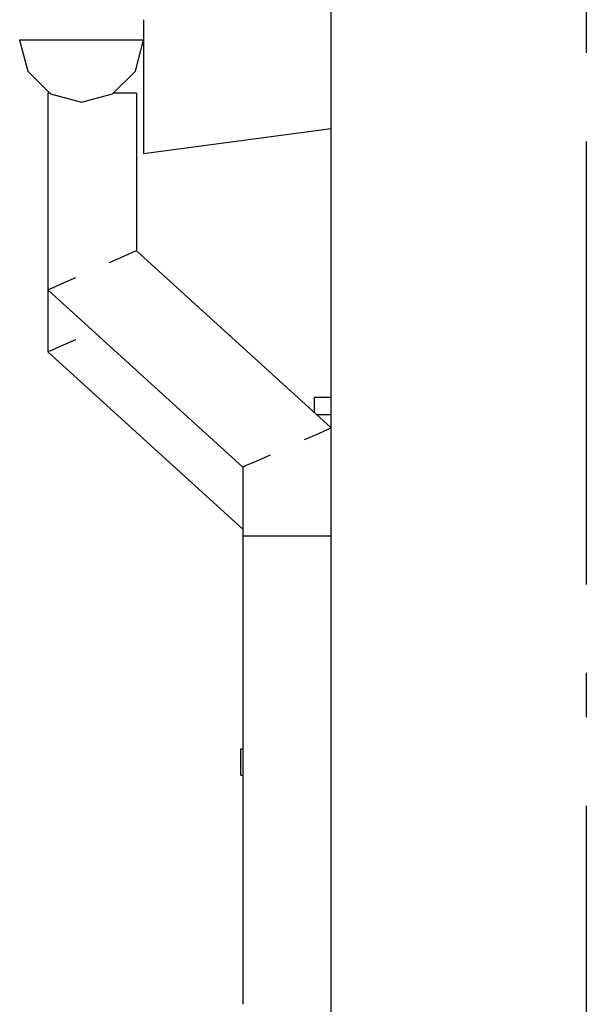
# Model space of a CAD drawing. Header units: millimetres. Extents: x -82116 to -57126, y -2070 to 21004.
# Tile 17 of 69: x -75708 to -75068, y 8391 to 9503. Entities that reach past the tile are written whole.
import ezdxf
from ezdxf.enums import TextEntityAlignment as Align

# ---------------------------------------------------------------- set-up
doc = ezdxf.new("R2010")
doc.units = ezdxf.units.MM
doc.header["$LTSCALE"] = 0.5
doc.header["$MEASUREMENT"] = 0
doc.linetypes.add('Akselinje', pattern=[1500, 1000, -200, 100, -200])
doc.linetypes.add('PLINE', pattern=[0])
for name, color, linetype in [('235- Utvendig kledning og overflate(Nye konstruksjoner)', 7, 'Continuous'), ('244- Vinduer_ dører_ foldevegger(Nye konstruksjoner)', 7, 'Continuous'), ('261- Primærkonstruksjon (tak)(Nye konstruksjoner)', 7, 'Continuous'), ('265- Gesimser_ takrenner og nedløp(Nye konstruksjoner)', 7, 'Continuous'), ('82-- Modullinjer', 7, 'Continuous')]:
    doc.layers.add(name, color=color, linetype=linetype)
doc.styles.add('GENERATED_STYLE_1', font='arial.ttf')

# ---------------------------------------------------------------- blocks, each defined once
blk = doc.blocks.new('Standard grid marker[3]', base_point=(-75068.2, 12565.5))
at = {"layer": '82-- Modullinjer', "linetype": 'Akselinje'}
blk.add_line((-75068.2, 12365.5), (-75068.2, 1550), dxfattribs=at)
at = {"layer": '82-- Modullinjer', "style": 'GENERATED_STYLE_1'}
for tag, p in [('AC_MarkerText_1_0', (-75068.2, 12903)), ('AC_MarkerText_1_1', (-75068.2, 1187.5))]:
    blk.add_attdef(tag, text='', height=175, rotation=360, dxfattribs=at).set_placement(p, align=Align.TOP_CENTER)

msp = doc.modelspace()

# ---------------------------------------------------------------- linework, layer by layer
at = {"layer": '235- Utvendig kledning og overflate(Nye konstruksjoner)', "linetype": 'PLINE'}
msp.add_line((-75356.2, 7922.1), (-75356.2, 9530.9), dxfattribs=at)
at = {"layer": '244- Vinduer_ dører_ foldevegger(Nye konstruksjoner)', "linetype": 'PLINE'}
for p, q in [((-75375.2, 9059.4), (-75375.2, 9077)), ((-75375.2, 9077), (-75356.2, 9077)), ((-75356.2, 9057), (-75372.5, 9057))]:
    msp.add_line(p, q, dxfattribs=at)
at = {"layer": '261- Primærkonstruksjon (tak)(Nye konstruksjoner)', "linetype": 'PLINE'}
for p in [(-75568.2, 9503), (-75356.2, 9379.6)]:
    msp.add_line(p, (-75568.2, 9351.7), dxfattribs=at)
at = {"layer": '265- Gesimser_ takrenner og nedløp(Nye konstruksjoner)', "linetype": 'PLINE'}
for p, q in [((-75708.2, 9480), (-75698.8, 9445)), ((-75638.2, 9480), (-75708.2, 9480)), ((-75568.2, 9480), (-75638.2, 9480)), ((-75577.5, 9445), (-75568.2, 9480)), ((-75698.8, 9445), (-75673.2, 9419.4)), ((-75603.2, 9419.4), (-75577.5, 9445)), ((-75673.8, 9420), (-75676.2, 9420)), ((-75676.2, 9420), (-75676.2, 9197.9)), ((-75673.2, 9419.4), (-75638.2, 9410)), ((-75638.2, 9410), (-75603.2, 9419.4)), ((-75590.8, 9420), (-75602.5, 9420)), ((-75580, 9420), (-75590.8, 9420)), ((-75576.2, 9420), (-75580, 9420)), ((-75576.2, 9420), (-75576.2, 9242.1)), ((-75580, 9240.4), (-75590.8, 9235.6)), ((-75576.2, 9242.1), (-75580, 9240.4)), ((-75576.2, 9242.1), (-75356.2, 9042.1)), ((-75590.8, 9235.6), (-75607, 9228.5)), ((-75661.5, 9204.4), (-75672.4, 9199.6)), ((-75645.3, 9211.5), (-75661.5, 9204.4)), ((-75672.4, 9199.6), (-75676.2, 9197.9)), ((-75676.2, 9197.9), (-75676.2, 9127.9)), ((-75676.2, 9197.9), (-75456.2, 8997.9)), ((-75645.3, 9141.5), (-75661.5, 9134.4)), ((-75672.4, 9129.6), (-75676.2, 9127.9)), ((-75676.2, 9127.9), (-75456.2, 8927.9)), ((-75661.5, 9134.4), (-75672.4, 9129.6)), ((-75360, 9040.4), (-75370.8, 9035.6)), ((-75356.2, 9042.1), (-75360, 9040.4)), ((-75370.8, 9035.6), (-75387, 9028.5)), ((-75441.5, 9004.4), (-75452.4, 8999.6)), ((-75425.3, 9011.5), (-75441.5, 9004.4)), ((-75452.4, 8999.6), (-75456.2, 8997.9)), ((-75456.2, 8997.9), (-75456.2, 8920)), ((-75456.2, 8920), (-75456.2, 8391.4)), ((-75452.4, 8920), (-75456.2, 8920)), ((-75441.5, 8920), (-75452.4, 8920)), ((-75425.3, 8920), (-75441.5, 8920)), ((-75406.2, 8920), (-75425.3, 8920)), ((-75387, 8920), (-75406.2, 8920)), ((-75370.8, 8920), (-75387, 8920)), ((-75360, 8920), (-75370.8, 8920)), ((-75356.2, 8920), (-75360, 8920)), ((-75458.3, 8680), (-75456.2, 8680)), ((-75458.3, 8650), (-75458.3, 8680)), ((-75458.3, 8650), (-75456.2, 8650))]:
    msp.add_line(p, q, dxfattribs=at)

# ---------------------------------------------------------------- block references
at = {"layer": '82-- Modullinjer', "linetype": 'PLINE'}
msp.add_blockref('Standard grid marker[3]', (-75068.2, 12565.5), dxfattribs=at)

doc.saveas('drawing.dxf')
